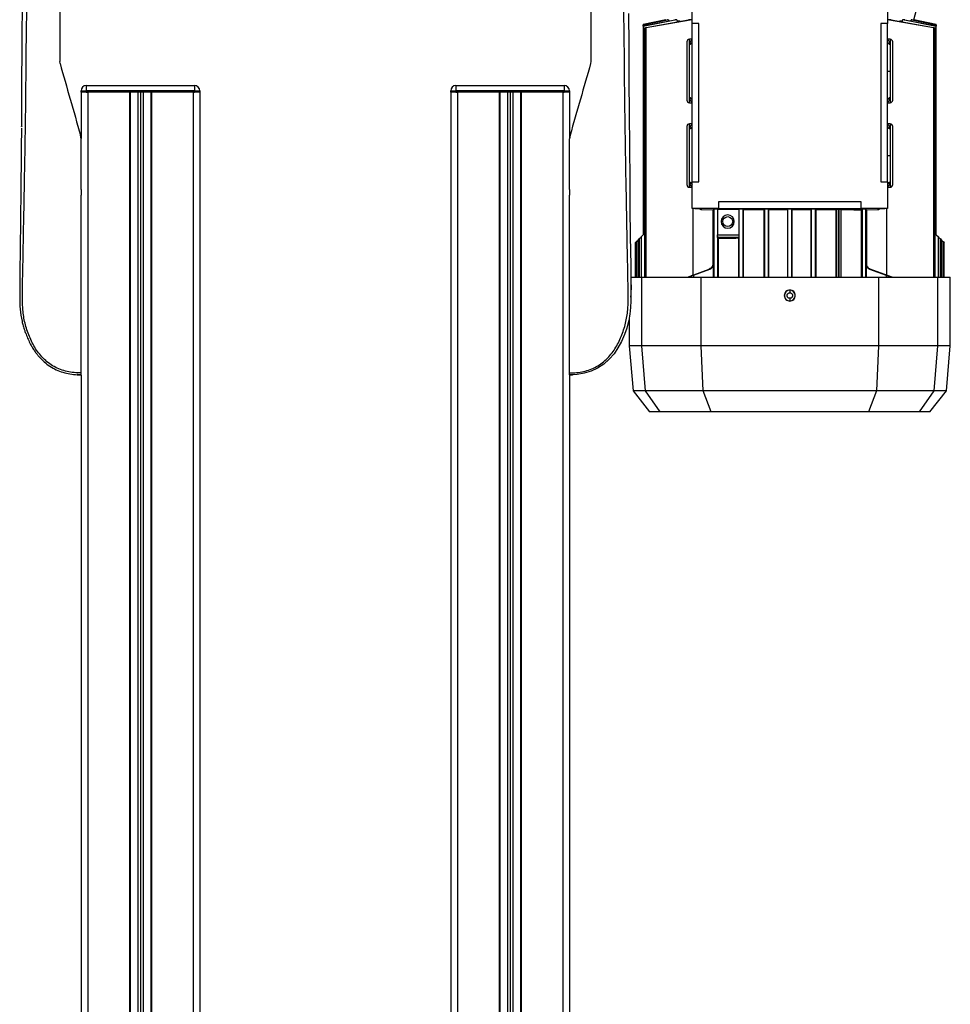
# Model space of a CAD drawing. Header units: millimetres. Extents: x 0 to 420, y 0 to 297.
# Tile 53 of 56: x 292 to 334, y 205 to 249. Entities that reach past the tile are written whole.
import ezdxf

# ---------------------------------------------------------------- set-up
doc = ezdxf.new("R2010")
doc.units = ezdxf.units.MM

msp = doc.modelspace()

# ---------------------------------------------------------------- linework, layer by layer
at = {"color": 7, "linetype": 'Continuous', "lineweight": 25}
for p, q in [((322.3268, 249.2873), (322.3268, 250.4667)), ((331.0547, 250.4667), (331.0547, 249.2873)), ((332.2286, 249.4554), (332.4996, 250.4667)), ((321.153, 249.4554), (320.1448, 249.2411)), ((321.6514, 249.4554), (320.1449, 249.16)), ((320.1449, 249.1714), (321.5544, 249.4554)), ((321.2757, 249.4554), (320.1449, 249.2203)), ((320.1449, 249.2261), (321.2336, 249.4554)), ((321.1541, 249.4554), (320.1449, 249.241)), ((320.2784, 249.1062), (322.1674, 249.4554)), ((322.3268, 249.4515), (320.2784, 249.09)), ((321.1583, 249.4395), (321.1541, 249.4554)), ((321.2757, 249.4554), (321.2336, 249.4554)), ((321.2757, 249.4554), (321.2903, 249.4022)), ((321.6514, 249.4554), (321.5544, 249.4554)), ((321.6714, 249.3883), (321.6514, 249.4554)), ((321.7929, 249.3883), (321.6714, 249.3883)), ((321.6714, 249.3637), (321.6714, 249.3883)), ((322.3268, 249.4554), (322.1674, 249.4554)), ((322.6217, 249.2873), (322.3268, 249.2873)), ((322.3268, 242.2106), (322.3268, 249.2873)), ((322.6217, 242.2106), (322.6217, 249.2873)), ((331.0547, 249.2873), (330.7599, 249.2873)), ((330.7599, 249.2873), (330.7599, 242.2106)), ((331.2142, 249.4554), (331.0547, 249.4554)), ((333.1032, 249.09), (331.0547, 249.4515)), ((331.0547, 242.2106), (331.0547, 249.2873)), ((331.2142, 249.4554), (333.1032, 249.1062)), ((331.7102, 249.3883), (331.5917, 249.3883)), ((331.7301, 249.4554), (331.7102, 249.3883)), ((331.7102, 249.3883), (331.7102, 249.3637)), ((331.8272, 249.4554), (331.7301, 249.4554)), ((333.2367, 249.16), (331.7301, 249.4554)), ((331.8272, 249.4554), (333.2367, 249.1714)), ((332.0913, 249.4022), (332.1059, 249.4554)), ((332.148, 249.4554), (332.1059, 249.4554)), ((333.2367, 249.2203), (332.1059, 249.4554)), ((332.148, 249.4554), (333.2367, 249.2261)), ((332.2275, 249.4554), (332.2233, 249.4395)), ((332.2275, 249.4554), (332.2286, 249.4554)), ((333.2367, 249.241), (332.2275, 249.4554)), ((333.2367, 249.2411), (332.2286, 249.4554)), ((320.1449, 249.241), (320.1449, 249.2261)), ((320.1449, 249.2261), (320.1449, 249.2203)), ((320.1449, 249.1714), (320.1449, 249.2203)), ((320.1449, 249.1714), (320.1449, 249.16)), ((320.1449, 249.16), (320.1449, 239.8517)), ((320.1974, 249.0831), (320.1974, 237.9646)), ((320.2784, 237.9646), (320.2784, 249.09)), ((333.1032, 249.09), (333.1032, 237.9646)), ((333.1841, 237.9646), (333.1841, 249.0831)), ((333.2367, 249.241), (333.2367, 249.2411)), ((333.2367, 249.2261), (333.2367, 249.241)), ((333.2367, 249.2203), (333.2367, 249.2261)), ((333.2367, 249.2203), (333.2367, 249.1714)), ((333.2367, 249.16), (333.2367, 249.1714)), ((333.2367, 239.8517), (333.2367, 249.16)), ((322.3268, 248.5796), (322.2089, 248.5796)), ((322.2089, 248.361), (322.2089, 248.5796)), ((322.2089, 248.361), (322.2093, 248.3727)), ((331.1727, 248.5796), (331.0547, 248.5796)), ((331.1723, 248.3727), (331.1727, 248.361)), ((331.1727, 248.5796), (331.1727, 248.361)), ((331.1727, 248.361), (331.1727, 247.1643)), ((294.0937, 247.4968), (294.08, 247.5943)), ((317.8088, 247.5943), (317.7951, 247.4968)), ((331.0547, 247.1643), (331.1727, 247.1643)), ((331.1727, 247.1643), (331.1727, 245.9689)), ((295.0335, 246.2797), (295.2694, 246.2797)), ((295.0335, 246.2207), (295.0335, 246.2797)), ((295.2694, 246.2207), (295.0335, 246.2207)), ((295.0345, 246.2207), (295.0345, 244.1534)), ((295.2694, 246.5156), (295.2694, 246.2797)), ((295.2694, 246.5156), (300.1051, 246.5156)), ((295.2694, 246.2797), (295.2694, 246.2207)), ((300.1051, 246.2797), (295.2694, 246.2797)), ((300.1051, 246.2207), (295.2694, 246.2207)), ((295.2694, 246.2207), (295.3294, 246.2207)), ((295.3294, 246.2207), (295.3294, 175.4541)), ((297.1988, 246.2207), (297.1988, 175.4541)), ((297.2283, 246.2207), (297.2283, 175.4541)), ((297.5703, 246.2207), (297.5703, 175.4541)), ((297.6882, 246.2207), (297.6882, 175.4541)), ((297.8062, 246.2207), (297.8062, 175.4541)), ((298.1482, 246.2207), (298.1482, 175.4541)), ((298.1777, 246.2207), (298.1777, 175.4541)), ((300.0471, 246.2207), (300.0471, 175.4541)), ((300.0471, 246.2207), (300.1051, 246.2207)), ((300.1051, 246.5156), (300.1051, 246.2797)), ((300.1051, 246.2207), (300.1051, 246.2797)), ((300.1051, 246.2797), (300.341, 246.2797)), ((300.341, 246.2207), (300.1051, 246.2207)), ((300.341, 246.2797), (300.341, 246.2207)), ((300.341, 246.2207), (300.342, 246.2207)), ((300.342, 246.2207), (300.342, 180.7616)), ((311.5457, 246.2207), (311.5457, 246.2797)), ((311.5457, 246.2797), (311.7816, 246.2797)), ((311.7816, 246.2207), (311.5457, 246.2207)), ((311.5467, 246.2207), (311.5467, 180.7616)), ((311.7816, 246.5156), (316.6173, 246.5156)), ((311.7816, 246.5156), (311.7816, 246.2797)), ((311.7816, 246.2797), (311.7816, 246.2207)), ((316.6173, 246.2797), (311.7816, 246.2797)), ((316.6173, 246.2207), (311.7816, 246.2207)), ((311.7816, 246.2207), (311.8416, 246.2207)), ((311.8416, 246.2207), (311.8416, 175.4541)), ((313.711, 246.2207), (313.711, 175.4541)), ((313.7405, 246.2207), (313.7405, 175.4541)), ((314.0825, 246.2207), (314.0825, 175.4541)), ((314.2005, 246.2207), (314.2005, 175.4541)), ((314.3184, 246.2207), (314.3184, 175.4541)), ((314.6605, 246.2207), (314.6605, 175.4541)), ((314.6899, 246.2207), (314.6899, 175.4541)), ((316.5594, 246.2207), (316.5594, 175.4541)), ((316.5594, 246.2207), (316.6173, 246.2207)), ((316.6173, 246.5156), (316.6173, 246.2797)), ((316.6173, 246.2207), (316.6173, 246.2797)), ((316.6173, 246.2797), (316.8532, 246.2797)), ((316.8532, 246.2207), (316.6173, 246.2207)), ((316.8532, 246.2797), (316.8532, 246.2207)), ((316.8532, 246.2207), (316.8542, 246.2207)), ((316.8542, 246.2207), (316.8542, 244.1534)), ((322.2093, 245.9559), (322.2089, 245.9689)), ((322.2089, 245.749), (322.2089, 245.9689)), ((322.2089, 245.749), (322.3268, 245.749)), ((331.0547, 245.749), (331.1727, 245.749)), ((331.1727, 245.9689), (331.1722, 245.9559)), ((331.1727, 245.9689), (331.1727, 245.749)), ((322.3268, 244.8054), (322.2089, 244.8054)), ((322.2089, 244.5869), (322.2089, 244.8054)), ((322.2089, 244.5869), (322.2092, 244.5985)), ((322.2089, 242.1924), (322.2089, 244.5869)), ((331.1727, 244.8054), (331.0547, 244.8054)), ((331.1723, 244.5985), (331.1727, 244.5869)), ((331.1727, 244.8054), (331.1727, 244.5869)), ((331.1727, 244.5869), (331.1727, 243.3901)), ((295.0345, 244.1328), (295.0117, 244.2954)), ((316.8771, 244.2954), (316.8542, 244.1328)), ((331.0547, 243.3901), (331.1727, 243.3901)), ((331.1727, 243.3901), (331.1727, 242.1924)), ((295.0345, 241.8734), (295.0345, 241.6191)), ((295.0345, 241.8734), (295.0345, 241.6191)), ((316.8542, 241.8734), (316.8542, 241.6191)), ((316.8542, 241.8734), (316.8542, 241.6191)), ((322.2092, 242.1817), (322.2089, 242.1924)), ((322.2089, 241.9747), (322.2089, 242.1924)), ((322.2089, 241.9747), (322.3268, 241.9747)), ((322.3268, 241.0312), (322.3268, 242.2106)), ((322.3268, 242.2106), (322.6217, 242.2106)), ((330.7599, 242.2106), (331.0547, 242.2106)), ((331.0547, 242.2106), (331.0547, 241.0312)), ((331.0547, 241.9747), (331.1727, 241.9747)), ((331.1727, 242.1924), (331.1724, 242.1817)), ((331.1727, 242.1924), (331.1727, 241.9747)), ((323.5063, 241.0312), (322.3268, 241.0312)), ((322.3723, 238.057), (322.3723, 241.0312)), ((322.4448, 241.0225), (322.4012, 241.0312)), ((322.4448, 241.0312), (322.4448, 241.0225)), ((322.4448, 241.0225), (322.708, 241.0145)), ((322.7361, 240.9855), (323.2564, 240.9698)), ((322.7397, 241.0125), (322.7397, 240.9854)), ((322.7397, 240.9854), (323.2565, 240.9698)), ((323.2529, 240.9699), (323.2529, 238.5426)), ((323.2565, 240.9698), (323.294, 241.0031)), ((323.294, 241.0031), (323.294, 237.9646)), ((323.4573, 241.0034), (324.422, 241.0034)), ((323.4573, 241.0034), (323.4573, 239.8497)), ((329.8753, 241.326), (323.5063, 241.326)), ((323.5063, 241.326), (323.5063, 241.0312)), ((323.5063, 241.0312), (329.8753, 241.0312)), ((324.4263, 241.0072), (324.422, 241.0034)), ((324.422, 241.0034), (324.422, 239.8497)), ((324.4263, 237.9646), (324.4263, 241.0072)), ((324.6213, 240.9805), (324.5914, 241.0072)), ((324.5914, 241.0072), (324.5914, 237.9646)), ((324.6213, 237.9646), (324.6213, 240.9805)), ((325.5314, 240.9854), (325.5585, 241.0095)), ((325.5314, 240.9854), (325.5314, 237.9646)), ((325.5585, 241.0095), (325.5585, 237.9646)), ((325.7499, 240.9861), (325.7236, 241.0095)), ((325.7236, 241.0095), (325.7236, 237.9646)), ((325.7499, 240.9861), (326.5827, 240.9875)), ((325.7499, 237.9646), (325.7499, 240.9861)), ((326.6082, 241.0102), (326.5827, 240.9875)), ((326.5827, 240.9875), (326.5827, 237.9646)), ((326.6082, 237.9646), (326.6082, 241.0102)), ((326.7989, 240.9875), (326.7733, 241.0102)), ((326.7733, 241.0102), (326.7733, 237.9646)), ((326.7989, 240.9875), (327.6316, 240.9861)), ((326.7989, 237.9646), (326.7989, 240.9875)), ((327.658, 241.0095), (327.6316, 240.9861)), ((327.6316, 240.9861), (327.6316, 237.9646)), ((327.658, 237.9646), (327.658, 241.0095)), ((327.823, 241.0095), (327.8502, 240.9854)), ((327.823, 241.0095), (327.823, 237.9646)), ((327.8502, 240.9854), (327.8502, 237.9646)), ((328.7693, 240.9886), (328.7602, 240.9805)), ((328.7602, 240.9805), (328.7602, 237.9646)), ((328.7693, 237.9646), (328.7693, 240.9886)), ((328.8937, 240.99), (328.8519, 240.99)), ((328.8519, 240.99), (328.8519, 237.9646)), ((328.8937, 237.9646), (328.8937, 240.99)), ((328.9872, 240.9788), (328.9762, 240.9886)), ((328.9762, 240.9886), (328.9762, 237.9646)), ((328.9872, 237.9646), (328.9872, 240.9788)), ((329.8753, 241.0312), (329.8753, 241.326)), ((331.0547, 241.0312), (329.8753, 241.0312)), ((329.885, 240.9698), (329.9225, 241.0031)), ((329.885, 240.9698), (329.885, 237.9646)), ((329.9225, 241.0031), (329.9225, 237.9646)), ((330.0876, 241.0031), (330.125, 240.9698)), ((330.0876, 237.9646), (330.0876, 241.0031)), ((330.125, 240.9698), (330.6419, 240.9854)), ((330.1252, 240.9698), (330.6455, 240.9855)), ((330.1287, 238.5426), (330.1287, 240.9699)), ((330.6419, 240.9854), (330.6419, 241.0125)), ((330.6735, 241.0145), (330.9368, 241.0225)), ((330.9804, 241.0312), (330.9368, 241.0225)), ((330.9368, 241.0225), (330.9368, 241.0312)), ((331.0092, 241.0312), (331.0092, 238.057)), ((319.9122, 239.6191), (319.9657, 239.6726)), ((319.9122, 237.9646), (319.9122, 239.6191)), ((319.9657, 239.6726), (319.9657, 237.9646)), ((320.0466, 239.7535), (320.1449, 239.8517)), ((320.0466, 239.7535), (320.0466, 237.9646)), ((323.4573, 239.8497), (324.422, 239.8497)), ((323.4591, 239.7911), (323.4591, 237.9646)), ((324.4198, 239.7318), (323.4611, 239.7318)), ((323.4611, 239.7318), (323.4966, 239.7002)), ((323.4966, 239.7002), (323.4966, 237.9646)), ((324.4198, 239.7318), (324.3944, 239.7092)), ((324.3944, 239.7092), (324.3944, 237.9646)), ((333.2367, 239.8517), (333.3349, 239.7535)), ((333.3349, 237.9646), (333.3349, 239.7535)), ((333.4159, 237.9646), (333.4159, 239.6726)), ((333.4159, 239.6726), (333.4694, 239.6191)), ((333.4694, 239.6191), (333.4694, 237.9646)), ((319.791, 239.4979), (319.791, 237.9646)), ((319.8313, 239.5381), (319.8313, 237.9646)), ((333.5503, 237.9646), (333.5503, 239.5381)), ((333.5503, 239.5381), (333.5905, 239.4979)), ((333.5905, 237.9646), (333.5905, 239.4979)), ((322.1185, 237.9646), (323.0972, 238.3209)), ((322.1235, 237.9646), (323.1031, 238.3209)), ((322.3893, 238.0534), (323.1249, 238.3209)), ((322.3893, 238.055), (323.1199, 238.3209)), ((323.1031, 238.3209), (323.0972, 238.3209)), ((323.1199, 238.3209), (323.1249, 238.3209)), ((323.2584, 238.5426), (323.2529, 238.5426)), ((323.2802, 238.5426), (323.2751, 238.5426)), ((323.2802, 237.9646), (323.2802, 238.5426)), ((330.1065, 238.5426), (330.1014, 238.5426)), ((330.1014, 238.5426), (330.1014, 237.9646)), ((330.1287, 238.5426), (330.1232, 238.5426)), ((330.2567, 238.3209), (330.9923, 238.0534)), ((330.2567, 238.3209), (330.2617, 238.3209)), ((330.2617, 238.3209), (330.9923, 238.055)), ((330.2843, 238.3209), (330.2785, 238.3209)), ((331.258, 237.9646), (330.2785, 238.3209)), ((330.2843, 238.3209), (331.2631, 237.9646)), ((319.6027, 237.9646), (320.0813, 237.9646)), ((320.0813, 234.8981), (320.0813, 237.9646)), ((320.0813, 237.9646), (322.7302, 237.9646)), ((322.2795, 238.0142), (322.2795, 237.9646)), ((322.3893, 238.0534), (322.3893, 237.9646)), ((322.7302, 234.8981), (322.7302, 237.9646)), ((322.7302, 237.9646), (330.6514, 237.9646)), ((330.6514, 237.9646), (330.6514, 234.8981)), ((330.6514, 237.9646), (333.3003, 237.9646)), ((330.9923, 238.0534), (330.9923, 237.9646)), ((331.1021, 237.9646), (331.1021, 238.0142)), ((333.3003, 234.8981), (333.3003, 237.9646)), ((333.3003, 237.9646), (333.8618, 237.9646)), ((333.8618, 234.8981), (333.8618, 237.9646)), ((326.6908, 237.3798), (326.6908, 237.3849)), ((326.6908, 236.8931), (326.6908, 236.8982)), ((319.5198, 236.1302), (319.5198, 234.8981)), ((319.5198, 234.8981), (319.6955, 232.8894)), ((320.0813, 234.8981), (319.5198, 234.8981)), ((320.2393, 232.8894), (320.0813, 234.8981)), ((322.7302, 234.8981), (320.0813, 234.8981)), ((330.6514, 234.8981), (322.7302, 234.8981)), ((322.8168, 232.8894), (322.7302, 234.8981)), ((330.6514, 234.8981), (330.5648, 232.8894)), ((333.3003, 234.8981), (330.6514, 234.8981)), ((333.1423, 232.8894), (333.3003, 234.8981)), ((333.8618, 234.8981), (333.3003, 234.8981)), ((333.6861, 232.8894), (333.8618, 234.8981)), ((318.9174, 234.6475), (318.918, 234.6471)), ((295.0345, 233.58), (295.0345, 175.4541)), ((316.8542, 233.58), (316.8542, 175.4541)), ((319.6955, 232.8894), (320.4299, 231.9495)), ((320.2393, 232.8894), (319.6955, 232.8894)), ((322.8168, 232.8894), (320.2393, 232.8894)), ((320.9008, 231.9495), (320.2393, 232.8894)), ((330.5648, 232.8894), (322.8168, 232.8894)), ((323.1778, 231.9495), (322.8168, 232.8894)), ((330.5648, 232.8894), (330.2038, 231.9495)), ((333.1423, 232.8894), (330.5648, 232.8894)), ((332.4807, 231.9495), (333.1423, 232.8894)), ((332.9517, 231.9495), (333.6861, 232.8894)), ((333.6861, 232.8894), (333.1423, 232.8894)), ((320.9008, 231.9495), (320.4299, 231.9495)), ((323.1778, 231.9495), (320.9008, 231.9495)), ((326.6908, 231.9495), (323.1778, 231.9495)), ((330.2038, 231.9495), (326.6908, 231.9495)), ((332.4807, 231.9495), (330.2038, 231.9495)), ((332.9517, 231.9495), (332.4807, 231.9495))]:
    msp.add_line(p, q, dxfattribs=at)
at = {"color": 7, "linetype": 'Continuous', "lineweight": 25, "flags": 128}
for points in [[(319.4879, 249.7252), (319.4944, 249.241), (319.4995, 248.7733), (319.503, 248.3668), (319.5056, 247.9595), (319.5072, 247.5542), (319.5079, 247.1527), (319.5079, 246.7469), (319.5139, 245.2626), (319.5259, 243.7779), (319.5404, 242.2959), (319.5539, 241.0337), (319.5685, 239.7684), (319.584, 238.4996), (319.5954, 237.2061), (319.5912, 236.8987), (319.5789, 236.6118), (319.5488, 236.3057), (319.537, 236.2269), (319.5179, 236.12), (319.4979, 236.0248), (319.4921, 235.9994), (319.4905, 235.9923), (319.49, 235.9901), (319.4898, 235.9893), (319.4897, 235.989), (319.4897, 235.9889), (319.4897, 235.9889), (319.4897, 235.9889), (319.4897, 235.9889), (319.4897, 235.9889), (319.4897, 235.9889), (319.4897, 235.9888), (319.4069, 235.6852), (319.3088, 235.3992), (319.1758, 235.0902), (319.0174, 234.799), (318.8397, 234.5399), (318.63, 234.2989), (318.3833, 234.0814), (318.1095, 233.9022), (317.8127, 233.7648), (317.5046, 233.6716), (317.1874, 233.6182), (316.8542, 233.6007)], [(292.3515, 242.5874), (292.3514, 242.5874), (292.3514, 242.5874)], [(322.7137, 241.0154), (322.7166, 241.0148), (322.7397, 241.0125)]]:
    msp.add_lwpolyline(points, dxfattribs=at)
at = {"color": 7, "linetype": 'Continuous', "lineweight": 25}
msp.add_circle((323.9191, 240.4415), 0.2211, dxfattribs=at)
for centre, radius, start, end in [((322.2089, 248.4617), 0.1179, 90, 180), ((322.2173, 248.4706), 0.11, 265.61653, 354.8136), ((331.1631, 248.4821), 0.1098, 189.27119, 274.8295), ((331.1643, 248.4706), 0.11, 185.1864, 274.38347), ((331.1727, 248.4617), 0.1179, 0, 90), ((295.2694, 246.2797), 0.2359, 90, 180), ((300.1051, 246.2797), 0.2359, 0, 90), ((311.7816, 246.2797), 0.2359, 90, 180), ((316.6173, 246.2797), 0.2359, 0, 90), ((322.2089, 245.8669), 0.1179, 180, 270), ((322.2174, 245.8593), 0.1099, 5.22165, 94.40853), ((322.2187, 245.8466), 0.1097, 9.76305, 94.90523), ((331.1642, 245.8593), 0.1099, 85.59147, 174.77835), ((331.1727, 245.8669), 0.1179, 270, 0), ((322.2089, 244.6875), 0.1179, 90, 180), ((322.2173, 244.6966), 0.11, 265.61894, 354.817), ((331.1643, 244.6966), 0.11, 185.183, 274.38106), ((331.1727, 244.6875), 0.1179, 0, 90), ((322.2089, 242.0927), 0.1179, 180, 270), ((322.2173, 242.0827), 0.11, 5.16048, 94.36502), ((331.1643, 242.0827), 0.11, 85.63498, 174.83952), ((331.1632, 242.0722), 0.1098, 85.22601, 171.08941), ((331.1727, 242.0927), 0.1179, 270, 360), ((323.9191, 240.4415), 0.2949, 90, 270), ((323.9191, 240.4415), 0.2949, 270, 90), ((326.6908, 237.139), 0.2408, 90, 270), ((326.6908, 237.139), 0.2408, 270, 90)]:
    msp.add_arc(centre, radius, start, end, dxfattribs=at)
for points, knots in [([(292.4583, 252.4194), (292.4507, 252.1339), (292.4357, 251.5694), (292.4179, 250.7443), (292.4036, 249.9449), (292.3925, 249.1405), (292.385, 248.342), (292.3806, 247.5293), (292.3814, 246.6331), (292.3782, 245.6843), (292.3729, 245.0031), (292.3704, 244.6881)], [0, 0, 0, 0, 0.108308, 0.214137, 0.3187788, 0.4208417, 0.5306793, 0.633292, 0.7391116, 0.8793599, 1, 1, 1, 1]), ([(295.0345, 233.6838), (294.9299, 233.6864), (294.7219, 233.6915), (294.4125, 233.7427), (294.1128, 233.8312), (293.8289, 233.962), (293.5682, 234.1329), (293.3356, 234.3388), (293.1327, 234.5739), (292.9016, 234.9158), (292.6822, 235.3846), (292.4988, 235.9737), (292.4172, 236.5882), (292.4158, 237.5595), (292.4468, 238.8933), (292.4778, 240.593), (292.5117, 242.3653), (292.5434, 244.209), (292.5732, 246.1115), (292.5797, 247.613), (292.5936, 248.7209), (292.6049, 249.4497), (292.6184, 250.1794), (292.6342, 250.9133), (292.6521, 251.6564), (292.6664, 252.1602), (292.6735, 252.4128)], [0, 0, 0, 0, 0.0154023, 0.0306186, 0.0458978, 0.0611515, 0.0763524, 0.0916759, 0.1069667, 0.1223964, 0.1531196, 0.1841395, 0.2146453, 0.2457555, 0.3295656, 0.4129092, 0.4960821, 0.5895924, 0.6838677, 0.7780859, 0.8151003, 0.8521196, 0.8891029, 0.926018, 0.9628961, 1, 1, 1, 1]), ([(294.08, 252.4128), (294.08, 252.2107), (294.08, 251.8062), (294.08, 250.9999), (294.08, 249.9984), (294.08, 248.8028), (294.08, 247.9971), (294.08, 247.5943)], [0, 0, 0, 0, 0.1226487, 0.2454767, 0.4957363, 0.7478713, 1, 1, 1, 1]), ([(316.8542, 233.6838), (316.9588, 233.6864), (317.1668, 233.6915), (317.4762, 233.7427), (317.776, 233.8312), (318.0598, 233.962), (318.3206, 234.1329), (318.5532, 234.3388), (318.756, 234.5739), (318.9871, 234.9158), (319.2065, 235.3846), (319.3899, 235.9737), (319.4715, 236.5882), (319.4729, 237.5595), (319.4419, 238.8933), (319.4109, 240.593), (319.3771, 242.3653), (319.3453, 244.209), (319.3155, 246.1115), (319.309, 247.613), (319.2951, 248.7209), (319.2838, 249.4497), (319.2703, 250.1794), (319.2545, 250.9133), (319.2366, 251.6564), (319.2224, 252.1602), (319.2152, 252.4128)], [0, 0, 0, 0, 0.0154023, 0.0306186, 0.0458978, 0.0611515, 0.0763524, 0.0916759, 0.1069667, 0.1223964, 0.1531196, 0.1841395, 0.2146453, 0.2457555, 0.3295656, 0.4129092, 0.4960821, 0.5895924, 0.6838677, 0.7780859, 0.8151003, 0.8521196, 0.8891029, 0.926018, 0.9628961, 1, 1, 1, 1]), ([(317.8088, 252.4128), (317.8088, 252.2107), (317.8088, 251.8062), (317.8088, 250.9999), (317.8088, 249.9984), (317.8088, 248.8028), (317.8088, 247.9971), (317.8088, 247.5943)], [0, 0, 0, 0, 0.1226487, 0.2454767, 0.4957363, 0.7478713, 1, 1, 1, 1]), ([(320.2784, 249.09), (320.2691, 249.0884), (320.2506, 249.0852), (320.2261, 249.082), (320.2078, 249.0806), (320.1977, 249.0813), (320.1966, 249.0837), (320.2045, 249.0878), (320.2208, 249.093), (320.244, 249.099), (320.2646, 249.1035), (320.2762, 249.1057), (320.2784, 249.1062)], [0, 0, 0, 0, 0.108956, 0.2179819, 0.3253129, 0.4309864, 0.5363406, 0.6427987, 0.7513303, 0.8620826, 0.9742574, 1, 1, 1, 1]), ([(333.1032, 249.1062), (333.1126, 249.1043), (333.1316, 249.1004), (333.1563, 249.0943), (333.1747, 249.0887), (333.1845, 249.0842), (333.1846, 249.0815), (333.1753, 249.0806), (333.1581, 249.0817), (333.1348, 249.0846), (333.1154, 249.0878), (333.1048, 249.0898), (333.1032, 249.09)], [0, 0, 0, 0, 0.1120015, 0.2239803, 0.336314, 0.4475692, 0.5566441, 0.6634572, 0.7689145, 0.8744392, 0.9813822, 1, 1, 1, 1]), ([(322.3268, 248.5486), (322.3236, 248.5471), (322.309, 248.5403), (322.2752, 248.5144), (322.2282, 248.4648), (322.2156, 248.4034), (322.2093, 248.3727)], [0, 0, 0, 0, 0.05340573, 0.23845503, 0.62003928, 1, 1, 1, 1]), ([(322.327, 248.4669), (322.3248, 248.4547), (322.3202, 248.4294), (322.2926, 248.3976), (322.2536, 248.3761), (322.2237, 248.3738), (322.2093, 248.3727)], [0, 0, 0, 0, 0.2407028, 0.5, 0.7592972, 1, 1, 1, 1]), ([(331.1723, 248.3727), (331.1658, 248.4033), (331.1529, 248.4642), (331.1052, 248.5196), (331.0686, 248.5387), (331.0547, 248.5459)], [0, 0, 0, 0, 0.3843684, 0.7667549, 1, 1, 1, 1]), ([(294.0937, 247.4968), (294.2451, 246.9685), (294.5486, 245.9103), (294.8571, 244.8342), (295.0117, 244.2954)], [0, 0, 0, 0, 0.49918594, 1, 1, 1, 1]), ([(317.7951, 247.4968), (317.6436, 246.9685), (317.3401, 245.9103), (317.0316, 244.8342), (316.8771, 244.2954)], [0, 0, 0, 0, 0.49918594, 1, 1, 1, 1]), ([(322.2093, 245.9559), (322.2156, 245.926), (322.2279, 245.8665), (322.2732, 245.8174), (322.3069, 245.791), (322.3225, 245.7835), (322.3268, 245.7814)], [0, 0, 0, 0, 0.3744387, 0.7462677, 0.9290471, 1, 1, 1, 1]), ([(331.0545, 245.8624), (331.0568, 245.8745), (331.0615, 245.8998), (331.0892, 245.9313), (331.128, 245.9526), (331.1579, 245.9548), (331.1722, 245.9559)], [0, 0, 0, 0, 0.2407676, 0.5, 0.7592324, 1, 1, 1, 1]), ([(331.0547, 245.7819), (331.0696, 245.7907), (331.1063, 245.8123), (331.1535, 245.8674), (331.166, 245.9264), (331.1722, 245.9559)], [0, 0, 0, 0, 0.2549274, 0.6281941, 1, 1, 1, 1]), ([(292.3699, 244.6125), (292.3697, 244.5803), (292.3668, 244.1791), (292.3594, 243.4066), (292.3483, 242.273), (292.3358, 241.1168), (292.3224, 239.943), (292.3106, 238.9587), (292.3006, 238.1746), (292.2935, 237.6076), (292.2922, 237.0647), (292.3044, 236.5312), (292.3673, 236.1004), (292.4507, 235.7858), (292.5097, 235.5927), (292.5814, 235.3904), (292.6681, 235.1797), (292.7661, 234.9798), (292.8649, 234.8067), (292.9546, 234.6673), (293.0502, 234.5358), (293.1516, 234.4119), (293.2974, 234.2548), (293.5024, 234.0738), (293.7762, 233.8946), (294.0719, 233.7583), (294.3813, 233.6656), (294.7034, 233.6102), (294.9227, 233.6039), (295.0345, 233.6007)], [0, 0, 0, 0, 0.0077618, 0.0965851, 0.184396, 0.2780467, 0.3715911, 0.4639942, 0.5133562, 0.5599263, 0.600646, 0.6446866, 0.6893079, 0.7058022, 0.7236648, 0.7382851, 0.7578781, 0.7788976, 0.7921689, 0.8060906, 0.8189102, 0.8313592, 0.8446261, 0.8703934, 0.8966751, 0.9224644, 0.9476626, 0.9733308, 1, 1, 1, 1]), ([(292.4055, 244.6768), (292.4003, 244.6783), (292.3899, 244.6815), (292.3791, 244.6871), (292.3719, 244.6931), (292.3711, 244.6973), (292.3707, 244.6993)], [0, 0, 0, 0, 0.25, 0.4999999, 0.75, 1, 1, 1, 1]), ([(322.3268, 244.7745), (322.3237, 244.7731), (322.3093, 244.7664), (322.2755, 244.7406), (322.2283, 244.691), (322.2156, 244.6293), (322.2092, 244.5985)], [0, 0, 0, 0, 0.050933, 0.2361089, 0.6188758, 1, 1, 1, 1]), ([(322.327, 244.6928), (322.3248, 244.6806), (322.3202, 244.6552), (322.2926, 244.6234), (322.2536, 244.6019), (322.2237, 244.5996), (322.2092, 244.5985)], [0, 0, 0, 0, 0.24069659, 0.5, 0.75930341, 1, 1, 1, 1]), ([(331.1723, 244.5985), (331.1579, 244.5996), (331.1279, 244.6019), (331.089, 244.6234), (331.0614, 244.6552), (331.0568, 244.6806), (331.0546, 244.6928)], [0, 0, 0, 0, 0.2406966, 0.5, 0.7593034, 1, 1, 1, 1]), ([(331.1723, 244.5985), (331.1658, 244.6292), (331.1528, 244.6904), (331.105, 244.7457), (331.0685, 244.7647), (331.0547, 244.7718)], [0, 0, 0, 0, 0.385769, 0.7691325, 1, 1, 1, 1]), ([(295.0345, 241.8734), (295.0345, 242.2503), (295.0345, 243.0049), (295.0345, 243.7565), (295.0345, 244.1328)], [0, 0, 0, 0, 0.4994117, 1, 1, 1, 1]), ([(316.8542, 241.8734), (316.8542, 242.2503), (316.8542, 243.0049), (316.8542, 243.7565), (316.8542, 244.1328)], [0, 0, 0, 0, 0.4994117, 1, 1, 1, 1]), ([(322.2092, 242.1817), (322.2237, 242.1805), (322.2537, 242.1782), (322.2927, 242.1566), (322.3203, 242.1246), (322.3248, 242.0991), (322.327, 242.0869)], [0, 0, 0, 0, 0.24065513, 0.5, 0.75934487, 1, 1, 1, 1]), ([(322.2092, 242.1817), (322.2161, 242.1497), (322.2298, 242.0859), (322.279, 242.0311), (322.3149, 242.0136), (322.3268, 242.0078)], [0, 0, 0, 0, 0.3998514, 0.79963, 1, 1, 1, 1]), ([(331.0547, 242.0044), (331.056, 242.005), (331.0687, 242.0105), (331.092, 242.0276), (331.1216, 242.0555), (331.1563, 242.1021), (331.1659, 242.1496), (331.1724, 242.1817)], [0, 0, 0, 0, 0.0203523, 0.207931, 0.4164794, 0.6051565, 1, 1, 1, 1]), ([(295.0345, 233.6838), (295.0345, 234.2105), (295.0345, 235.2654), (295.0345, 236.8805), (295.0345, 238.5226), (295.0345, 240.1069), (295.0345, 241.1422), (295.0345, 241.6191)], [0, 0, 0, 0, 0.2041389, 0.4087775, 0.6153735, 0.8228525, 1, 1, 1, 1]), ([(316.8542, 233.6838), (316.8542, 234.2105), (316.8542, 235.2654), (316.8542, 236.8805), (316.8542, 238.5226), (316.8542, 240.1069), (316.8542, 241.1422), (316.8542, 241.6191)], [0, 0, 0, 0, 0.2041389, 0.4087775, 0.6153735, 0.8228525, 1, 1, 1, 1]), ([(322.6623, 241.0159), (322.6726, 241.0077), (322.6951, 240.9897), (322.724, 240.9869), (322.7397, 240.9854)], [0, 0, 0, 0, 0.456874, 1, 1, 1, 1]), ([(322.708, 241.0145), (322.7172, 241.0142), (322.7355, 241.0136), (322.7383, 241.0128), (322.7397, 241.0125)], [0, 0, 0, 0, 0.4999951, 1, 1, 1, 1]), ([(323.294, 241.0031), (323.2945, 241.0032), (323.2954, 241.0034), (323.3022, 241.0038), (323.316, 241.0041), (323.3395, 241.0044), (323.3687, 241.0046), (323.3988, 241.0045), (323.4254, 241.0043), (323.4473, 241.0039), (323.4538, 241.0036), (323.4573, 241.0034)], [0, 0, 0, 0, 0.0722077, 0.1444114, 0.2505563, 0.3791977, 0.5003766, 0.6231901, 0.750195, 0.8633844, 1, 1, 1, 1]), ([(324.4263, 241.0072), (324.4268, 241.0073), (324.4278, 241.0075), (324.4355, 241.0078), (324.451, 241.0082), (324.4771, 241.0085), (324.5088, 241.0086), (324.5405, 241.0085), (324.5666, 241.0082), (324.5819, 241.0078), (324.5897, 241.0075), (324.5908, 241.0073), (324.5914, 241.0072)], [0, 0, 0, 0, 0.0721564, 0.1443091, 0.2504223, 0.3784959, 0.5000101, 0.6215064, 0.7495978, 0.8556977, 0.9231252, 1, 1, 1, 1]), ([(324.6213, 240.9805), (324.7707, 240.9815), (325.068, 240.9835), (325.3774, 240.9847), (325.5314, 240.9854)], [0, 0, 0, 0, 0.5022112, 1, 1, 1, 1]), ([(325.5585, 241.0095), (325.559, 241.0096), (325.5601, 241.0098), (325.5678, 241.0102), (325.5833, 241.0106), (325.6094, 241.0109), (325.6411, 241.011), (325.6728, 241.0109), (325.6989, 241.0106), (325.7141, 241.0102), (325.722, 241.0098), (325.7231, 241.0096), (325.7236, 241.0095)], [0, 0, 0, 0, 0.0721564, 0.1443091, 0.2504223, 0.3784972, 0.5000101, 0.6215065, 0.7495978, 0.8556998, 0.9231267, 1, 1, 1, 1]), ([(326.6082, 241.0102), (326.6088, 241.0103), (326.6098, 241.0105), (326.6175, 241.0109), (326.633, 241.0113), (326.6591, 241.0116), (326.6908, 241.0117), (326.7225, 241.0116), (326.7486, 241.0113), (326.7638, 241.0109), (326.7717, 241.0105), (326.7728, 241.0103), (326.7733, 241.0102)], [0, 0, 0, 0, 0.0721564, 0.1443091, 0.2504223, 0.3784969, 0.5000101, 0.6215064, 0.7495978, 0.8556992, 0.9231263, 1, 1, 1, 1]), ([(327.658, 241.0095), (327.6585, 241.0096), (327.6595, 241.0098), (327.6672, 241.0102), (327.6827, 241.0106), (327.7088, 241.0109), (327.7405, 241.011), (327.7722, 241.0109), (327.7983, 241.0106), (327.8135, 241.0102), (327.8214, 241.0098), (327.8225, 241.0096), (327.823, 241.0095)], [0, 0, 0, 0, 0.0721564, 0.1443091, 0.2504223, 0.3784972, 0.5000101, 0.6215065, 0.7495978, 0.8556998, 0.9231267, 1, 1, 1, 1]), ([(327.8502, 240.9854), (328.0042, 240.9847), (328.3136, 240.9835), (328.6109, 240.9815), (328.7602, 240.9805)], [0, 0, 0, 0, 0.4977888, 1, 1, 1, 1]), ([(328.7693, 240.9886), (328.7698, 240.9887), (328.7709, 240.9889), (328.7786, 240.9893), (328.7941, 240.9896), (328.8202, 240.9899), (328.8415, 240.99), (328.8519, 240.99)], [0, 0, 0, 0, 0.1443058, 0.2886041, 0.5008345, 0.7569741, 1, 1, 1, 1]), ([(328.8937, 240.99), (328.904, 240.99), (328.9254, 240.9899), (328.9514, 240.9896), (328.9667, 240.9893), (328.9745, 240.9889), (328.9756, 240.9887), (328.9762, 240.9886)], [0, 0, 0, 0, 0.2430174, 0.4991856, 0.7113962, 0.8462522, 1, 1, 1, 1]), ([(328.9872, 240.9788), (329.1415, 240.9775), (329.453, 240.9749), (329.7401, 240.9715), (329.885, 240.9698)], [0, 0, 0, 0, 0.4954798, 1, 1, 1, 1]), ([(329.9225, 241.0031), (329.923, 241.0032), (329.924, 241.0034), (329.9317, 241.0038), (329.9472, 241.0042), (329.9733, 241.0045), (330.005, 241.0046), (330.0367, 241.0045), (330.0628, 241.0042), (330.0781, 241.0038), (330.0859, 241.0034), (330.087, 241.0032), (330.0876, 241.0031)], [0, 0, 0, 0, 0.0721564, 0.1443091, 0.2504223, 0.3784963, 0.5000101, 0.6215064, 0.7495978, 0.8556983, 0.9231256, 1, 1, 1, 1]), ([(330.6419, 241.0125), (330.6433, 241.0128), (330.6461, 241.0136), (330.6644, 241.0142), (330.6735, 241.0145)], [0, 0, 0, 0, 0.5000049, 1, 1, 1, 1]), ([(330.6419, 240.9854), (330.6578, 240.9865), (330.6803, 240.988), (330.6979, 241.0012), (330.7031, 241.0051)], [0, 0, 0, 0, 0.7050978, 1, 1, 1, 1]), ([(319.791, 239.4979), (319.7913, 239.4982), (319.792, 239.4988), (319.7969, 239.5038), (319.8045, 239.5113), (319.8184, 239.5253), (319.8412, 239.5481), (319.8615, 239.5683), (319.872, 239.5788)], [0, 0, 0, 0, 0.1029833, 0.2109789, 0.3245708, 0.4466426, 0.712835, 1, 1, 1, 1]), ([(319.8313, 239.5381), (319.8316, 239.5384), (319.8322, 239.5391), (319.8371, 239.544), (319.8447, 239.5515), (319.8587, 239.5655), (319.8815, 239.5883), (319.9017, 239.6086), (319.9122, 239.6191)], [0, 0, 0, 0, 0.1029888, 0.2109787, 0.3245707, 0.4466425, 0.7128349, 1, 1, 1, 1]), ([(319.9657, 239.6726), (319.966, 239.6729), (319.9666, 239.6735), (319.9716, 239.6784), (319.9791, 239.686), (319.9931, 239.7), (320.0159, 239.7227), (320.0361, 239.743), (320.0466, 239.7535)], [0, 0, 0, 0, 0.1029833, 0.2109789, 0.3245708, 0.4466426, 0.712835, 1, 1, 1, 1]), ([(323.4591, 239.7911), (323.4587, 239.8003), (323.458, 239.8188), (323.4575, 239.8394), (323.4573, 239.8497)], [0, 0, 0, 0, 0.4980589, 1, 1, 1, 1]), ([(323.4611, 239.7318), (323.4608, 239.7331), (323.4604, 239.7356), (323.4598, 239.7513), (323.4594, 239.77), (323.4592, 239.7845), (323.4591, 239.7911)], [0, 0, 0, 0, 0.3052483, 0.573727, 0.8053386, 1, 1, 1, 1]), ([(323.4966, 239.7002), (323.6415, 239.7019), (323.9286, 239.7053), (324.24, 239.7079), (324.3944, 239.7092)], [0, 0, 0, 0, 0.5045202, 1, 1, 1, 1]), ([(324.422, 239.8497), (324.422, 239.8348), (324.4219, 239.8043), (324.4214, 239.7671), (324.4208, 239.7453), (324.4203, 239.7341), (324.4199, 239.7326), (324.4198, 239.7318)], [0, 0, 0, 0, 0.2429903, 0.499176, 0.7111659, 0.8460808, 1, 1, 1, 1]), ([(333.3349, 239.7535), (333.3455, 239.743), (333.3657, 239.7227), (333.3885, 239.7), (333.4025, 239.686), (333.41, 239.6784), (333.415, 239.6735), (333.4156, 239.6729), (333.4159, 239.6726)], [0, 0, 0, 0, 0.2871654, 0.5533581, 0.675017, 0.7890208, 0.8969955, 1, 1, 1, 1]), ([(333.4694, 239.6191), (333.4799, 239.6086), (333.5001, 239.5883), (333.5229, 239.5655), (333.5369, 239.5516), (333.5445, 239.544), (333.5494, 239.5391), (333.55, 239.5384), (333.5503, 239.5381)], [0, 0, 0, 0, 0.2871654, 0.5533581, 0.675017, 0.7890208, 0.8969955, 1, 1, 1, 1]), ([(323.2584, 238.5426), (323.2563, 238.519), (323.2521, 238.4709), (323.2193, 238.4071), (323.17, 238.3527), (323.1264, 238.332), (323.1031, 238.3209)], [0, 0, 0, 0, 0.2459352, 0.4999131, 0.7333574, 1, 1, 1, 1]), ([(323.1249, 238.3209), (323.1482, 238.332), (323.1918, 238.3527), (323.2411, 238.4071), (323.2739, 238.4709), (323.2781, 238.519), (323.2802, 238.5426)], [0, 0, 0, 0, 0.2666426, 0.5000869, 0.7540648, 1, 1, 1, 1]), ([(323.2529, 238.5426), (323.2516, 238.5232), (323.2489, 238.4832), (323.2328, 238.4489), (323.2245, 238.4312)], [0, 0, 0, 0, 0.4870594, 1, 1, 1, 1]), ([(330.1014, 238.5426), (330.1035, 238.519), (330.1077, 238.4709), (330.1404, 238.4071), (330.1897, 238.3527), (330.2334, 238.332), (330.2567, 238.3209)], [0, 0, 0, 0, 0.245939, 0.4999131, 0.7333691, 1, 1, 1, 1]), ([(330.2785, 238.3209), (330.2552, 238.332), (330.2115, 238.3527), (330.1622, 238.4071), (330.1295, 238.4709), (330.1253, 238.519), (330.1232, 238.5426)], [0, 0, 0, 0, 0.2666309, 0.5000869, 0.754061, 1, 1, 1, 1]), ([(330.1571, 238.4312), (330.1488, 238.4489), (330.1327, 238.4832), (330.13, 238.5232), (330.1287, 238.5426)], [0, 0, 0, 0, 0.5129532, 1, 1, 1, 1]), ([(322.3893, 238.055), (322.3749, 238.0497), (322.3463, 238.0393), (322.3098, 238.0258), (322.2893, 238.0181), (322.2808, 238.0149), (322.2788, 238.0139), (322.2808, 238.0145), (322.2893, 238.0174), (322.3098, 238.0247), (322.3463, 238.0378), (322.3749, 238.0481), (322.3893, 238.0534)], [0, 0, 0, 0, 0.1284584, 0.25490318, 0.37841554, 0.43948342, 0.50040189, 0.56111714, 0.6222716, 0.74550072, 0.87166437, 1, 1, 1, 1]), ([(330.9923, 238.0534), (331.0067, 238.0481), (331.0352, 238.0378), (331.0717, 238.0247), (331.0923, 238.0174), (331.1007, 238.0145), (331.1028, 238.0139), (331.1007, 238.0149), (331.0923, 238.0181), (331.0717, 238.0258), (331.0353, 238.0393), (331.0067, 238.0497), (330.9923, 238.055)], [0, 0, 0, 0, 0.1283356, 0.2544993, 0.3777284, 0.4387091, 0.499598, 0.5603427, 0.6215845, 0.7450968, 0.8715416, 1, 1, 1, 1]), ([(319.5936, 237.0616), (319.598, 237.124), (319.6115, 237.3187), (319.6161, 237.4952), (319.6192, 237.6152)], [0, 0, 0, 0, 0.32043437, 1, 1, 1, 1]), ([(326.6908, 237.3849), (326.6586, 237.3813), (326.5943, 237.3739), (326.5124, 237.3171), (326.4576, 237.2358), (326.4384, 237.1391), (326.4575, 237.0424), (326.5123, 236.961), (326.5942, 236.9042), (326.6586, 236.8968), (326.6908, 236.8931)], [0, 0, 0, 0, 0.1249015, 0.2498991, 0.3749493, 0.4998859, 0.6247532, 0.7500504, 0.8750799, 1, 1, 1, 1]), ([(326.6908, 236.8931), (326.723, 236.8968), (326.7873, 236.9042), (326.8692, 236.961), (326.924, 237.0422), (326.9432, 237.139), (326.924, 237.2358), (326.8692, 237.3171), (326.7873, 237.3739), (326.723, 237.3813), (326.6908, 237.3849)], [0, 0, 0, 0, 0.1249466, 0.2498886, 0.3748784, 0.4999711, 0.625097, 0.7501088, 0.8750589, 1, 1, 1, 1]), ([(326.6908, 237.016), (326.6792, 237.017), (326.6528, 237.0192), (326.6209, 237.0358), (326.5969, 237.058), (326.581, 237.0811), (326.5703, 237.1087), (326.5665, 237.139), (326.5703, 237.1693), (326.581, 237.1969), (326.5969, 237.22), (326.6209, 237.2422), (326.6528, 237.2588), (326.6792, 237.261), (326.6908, 237.262)], [0, 0, 0, 0, 0.0903184, 0.2045632, 0.2714199, 0.3439362, 0.4207855, 0.5, 0.5792145, 0.6560638, 0.7285801, 0.7954368, 0.9096816, 1, 1, 1, 1]), ([(326.6908, 237.3798), (326.6908, 237.3771), (326.6908, 237.3716), (326.6908, 237.3397), (326.6908, 237.3009), (326.6908, 237.2746), (326.6908, 237.262)], [0, 0, 0, 0, 0.2708076, 0.5622883, 0.7891906, 1, 1, 1, 1]), ([(326.6908, 237.262), (326.7024, 237.261), (326.7287, 237.2588), (326.7607, 237.2422), (326.7847, 237.22), (326.8006, 237.1969), (326.8113, 237.1693), (326.815, 237.139), (326.8113, 237.1087), (326.8006, 237.0811), (326.7847, 237.058), (326.7607, 237.0358), (326.7287, 237.0192), (326.7024, 237.017), (326.6908, 237.016)], [0, 0, 0, 0, 0.09031842, 0.20456319, 0.27141989, 0.34393615, 0.4207855, 0.5, 0.5792145, 0.65606385, 0.72858011, 0.79543681, 0.90968158, 1, 1, 1, 1]), ([(326.6908, 237.016), (326.6908, 236.9998), (326.6908, 236.9659), (326.6908, 236.927), (326.6908, 236.9036), (326.6908, 236.8999), (326.6908, 236.8982)], [0, 0, 0, 0, 0.2708076, 0.5622883, 0.7891906, 1, 1, 1, 1]), ([(295.0345, 233.6007), (294.9851, 233.6007), (294.9273, 233.6007), (294.8702, 233.6087), (294.8618, 233.6098)], [0, 0, 0, 0, 0.8542899, 1, 1, 1, 1]), ([(295.0345, 233.6007), (295.0345, 233.6018), (295.0345, 233.6041), (295.0345, 233.6222), (295.0345, 233.6488), (295.0345, 233.6721), (295.0345, 233.6838)], [0, 0, 0, 0, 0.24967543, 0.49939281, 0.74914799, 1, 1, 1, 1]), ([(316.8542, 233.6007), (316.8542, 233.6018), (316.8542, 233.6041), (316.8542, 233.6222), (316.8542, 233.6488), (316.8542, 233.6721), (316.8542, 233.6838)], [0, 0, 0, 0, 0.2496754, 0.4993928, 0.749148, 1, 1, 1, 1]), ([(316.8542, 233.6007), (316.9, 233.6006), (316.9557, 233.6006), (317.0108, 233.6081), (317.0205, 233.6094)], [0, 0, 0, 0, 0.8232896, 1, 1, 1, 1])]:
    msp.add_open_spline(points, degree=3, knots=knots, dxfattribs=at)
for points in [[(322.091, 248.4617), (322.091, 248.4569), (322.091, 248.4472), (322.091, 248.3701), (322.091, 248.2501), (322.091, 248.0876), (322.091, 247.8897), (322.091, 247.664), (322.091, 247.419), (322.091, 247.1643), (322.091, 246.9096), (322.091, 246.6646), (322.091, 246.4388), (322.091, 246.241), (322.091, 246.0784), (322.091, 245.9585), (322.091, 245.8814), (322.091, 245.8717), (322.091, 245.8669)], [(331.2906, 247.1643), (331.2906, 247.2492), (331.2906, 247.419), (331.2906, 247.664), (331.2906, 247.8897), (331.2906, 248.0876), (331.2906, 248.2501), (331.2906, 248.3701), (331.2906, 248.4472), (331.2906, 248.4569), (331.2906, 248.4617)], [(322.2089, 245.9689), (322.2089, 246.0398), (322.2089, 246.1816), (322.2089, 246.4763), (322.2089, 246.809), (322.2089, 247.1655), (322.2089, 247.5219), (322.2089, 247.8544), (322.2089, 248.1488), (322.2089, 248.2903), (322.2089, 248.361)], [(331.2906, 245.8669), (331.2906, 245.8717), (331.2906, 245.8814), (331.2906, 245.9585), (331.2906, 246.0784), (331.2906, 246.241), (331.2906, 246.4388), (331.2906, 246.6646), (331.2906, 246.9096), (331.2906, 247.0794), (331.2906, 247.1643)], [(322.091, 244.6875), (322.091, 244.6826), (322.091, 244.673), (322.091, 244.5958), (322.091, 244.4759), (322.091, 244.3133), (322.091, 244.1155), (322.091, 243.8898), (322.091, 243.6448), (322.091, 243.3901), (322.091, 243.1353), (322.091, 242.8904), (322.091, 242.6646), (322.091, 242.4668), (322.091, 242.3042), (322.091, 242.1843), (322.091, 242.1072), (322.091, 242.0975), (322.091, 242.0927)], [(331.2906, 243.3901), (331.2906, 243.475), (331.2906, 243.6448), (331.2906, 243.8898), (331.2906, 244.1155), (331.2906, 244.3133), (331.2906, 244.4759), (331.2906, 244.5958), (331.2906, 244.673), (331.2906, 244.6826), (331.2906, 244.6875)], [(331.2906, 242.0927), (331.2906, 242.0975), (331.2906, 242.1072), (331.2906, 242.1843), (331.2906, 242.3042), (331.2906, 242.4668), (331.2906, 242.6646), (331.2906, 242.8904), (331.2906, 243.1353), (331.2906, 243.3052), (331.2906, 243.3901)], [(323.2245, 238.4312), (323.2084, 238.407), (323.1761, 238.3585), (323.1235, 238.3335), (323.0972, 238.3209)], [(323.1199, 238.3209), (323.1418, 238.3312), (323.1855, 238.3516), (323.2351, 238.4054), (323.2687, 238.4705), (323.273, 238.5186), (323.2751, 238.5426)], [(330.1065, 238.5426), (330.1086, 238.5186), (330.1129, 238.4705), (330.1465, 238.4054), (330.1961, 238.3516), (330.2398, 238.3312), (330.2617, 238.3209)], [(330.1571, 238.4312), (330.1732, 238.407), (330.2054, 238.3585), (330.258, 238.3335), (330.2843, 238.3209)]]:
    msp.add_open_spline(points, degree=3, dxfattribs=at)

doc.saveas('drawing.dxf')
